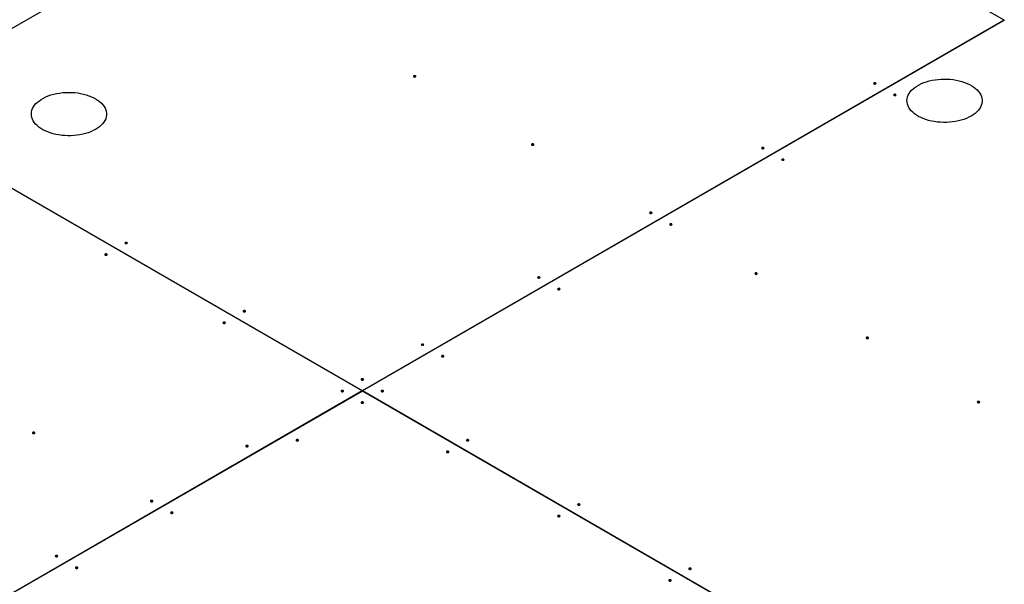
# Model space of a CAD drawing. Header units: millimetres. Extents: x 5 to 589, y 5 to 450.
# Tile 67 of 91: x 317 to 354, y 253 to 275. Entities that reach past the tile are written whole.
import ezdxf

# ---------------------------------------------------------------- set-up
doc = ezdxf.new("R2010")
doc.units = ezdxf.units.MM
doc.layers.add('TRAIT-FORT', color=4, linetype='Continuous', lineweight=25)

msp = doc.modelspace()

# ---------------------------------------------------------------- linework, layer by layer
at = {"layer": 'TRAIT-FORT', "color": 4, "linetype": 'Continuous', "lineweight": 25}
for p, q in [((335.62637, 285.38967), (311.1643, 271.26801)), ((354.25577, 274.63514), (335.62637, 285.38967)), ((354.25577, 274.63514), (329.79369, 260.51349)), ((354.25959, 274.63294), (329.79752, 260.51128)), ((354.25577, 274.63514), (354.25577, 274.63073)), ((329.78987, 260.51128), (311.16047, 271.26581)), ((329.79369, 260.51349), (311.1643, 271.26801)), ((329.78987, 260.51128), (308.7716, 248.37769)), ((329.79369, 260.50908), (308.77542, 248.37549)), ((329.78987, 260.51128), (329.78987, 260.50687)), ((329.79369, 260.51349), (329.79369, 260.50908)), ((350.52912, 248.53877), (329.79369, 260.50908)), ((350.53294, 248.54098), (329.79752, 260.51128)), ((329.79752, 260.51128), (329.79752, 260.50687))]:
    msp.add_line(p, q, dxfattribs=at)
at = {"layer": 'TRAIT-FORT', "color": 4, "linetype": 'Continuous', "lineweight": 25, "flags": 128}
for points in [[(331.81755, 272.47387), (331.82751, 272.48247), (331.83101, 272.49262), (331.82751, 272.50277), (331.81755, 272.51138), (331.80264, 272.51713), (331.78506, 272.51915), (331.76748, 272.51713), (331.75257, 272.51138), (331.74261, 272.50277), (331.73911, 272.49262), (331.74261, 272.48247), (331.75257, 272.47387), (331.76748, 272.46812), (331.78506, 272.4661), (331.80264, 272.46812), (331.81755, 272.47387)], [(349.35507, 272.20541), (349.36503, 272.21402), (349.36853, 272.22417), (349.36503, 272.23432), (349.35507, 272.24292), (349.34016, 272.24867), (349.32258, 272.25069), (349.305, 272.24867), (349.29009, 272.24292), (349.28013, 272.23432), (349.27664, 272.22417), (349.28013, 272.21402), (349.29009, 272.20541), (349.305, 272.19966), (349.32258, 272.19764), (349.34016, 272.19966), (349.35507, 272.20541)], [(352.99384, 270.97861), (352.90791, 270.9329), (352.81581, 270.89138), (352.71815, 270.85433), (352.61559, 270.822), (352.50881, 270.7946), (352.39851, 270.77232), (352.28544, 270.75531), (352.17034, 270.74367), (352.05398, 270.73749), (351.93713, 270.7368), (351.82057, 270.74161), (351.70508, 270.75189), (351.59143, 270.76757), (351.48037, 270.78855), (351.37264, 270.81468), (351.26896, 270.8458), (351.17002, 270.88169), (351.07647, 270.92211), (350.98894, 270.96681), (350.90802, 271.01547), (350.83423, 271.06778), (350.76808, 271.12338), (350.71, 271.18192), (350.66037, 271.24299), (350.61954, 271.3062), (350.58776, 271.37111), (350.56525, 271.43731), (350.55217, 271.50434), (350.5486, 271.57177), (350.55455, 271.63914), (350.57, 271.70601), (350.59484, 271.77192), (350.6289, 271.83645), (350.67197, 271.89916), (350.72374, 271.95964), (350.78388, 272.01748), (350.85198, 272.07229), (350.9276, 272.12372), (351.01023, 272.17142), (351.09932, 272.21508), (351.19427, 272.25439), (351.29446, 272.28911), (351.39922, 272.319), (351.50785, 272.34386), (351.61963, 272.36352), (351.73381, 272.37786), (351.84964, 272.38678), (351.96634, 272.39022), (352.08314, 272.38815), (352.19926, 272.3806), (352.31393, 272.36761), (352.42638, 272.34927), (352.53586, 272.32569), (352.64166, 272.29704), (352.74305, 272.26351), (352.83938, 272.22532), (352.92999, 272.18273), (353.01429, 272.13601), (353.09171, 272.08548), (353.16173, 272.03148), (353.2239, 271.97436), (353.2778, 271.91451), (353.32307, 271.85232), (353.35941, 271.7882), (353.38657, 271.72259), (353.40438, 271.65592), (353.41272, 271.58864), (353.41152, 271.52118), (353.40081, 271.45401), (353.38065, 271.38756), (353.35117, 271.32228), (353.31258, 271.25861), (353.26512, 271.19697), (353.20912, 271.13776), (353.14495, 271.08138), (353.07303, 271.02822), (352.99384, 270.97861)], [(319.62604, 270.47111), (319.54011, 270.4254), (319.44801, 270.38388), (319.35036, 270.34683), (319.2478, 270.3145), (319.14101, 270.28711), (319.03072, 270.26483), (318.91764, 270.24781), (318.80254, 270.23617), (318.68618, 270.22999), (318.56933, 270.2293), (318.45278, 270.23411), (318.33729, 270.24439), (318.22363, 270.26007), (318.11257, 270.28105), (318.00484, 270.30718), (317.90116, 270.3383), (317.80222, 270.37419), (317.70867, 270.41461), (317.62115, 270.45931), (317.54022, 270.50797), (317.46644, 270.56028), (317.40028, 270.61589), (317.3422, 270.67442), (317.29258, 270.7355), (317.25174, 270.7987), (317.21996, 270.86362), (317.19746, 270.92981), (317.18437, 270.99685), (317.1808, 271.06427), (317.18676, 271.13164), (317.20221, 271.19851), (317.22705, 271.26443), (317.26111, 271.32896), (317.30417, 271.39167), (317.35594, 271.45214), (317.41608, 271.50998), (317.48419, 271.5648), (317.5598, 271.61623), (317.64243, 271.66393), (317.73152, 271.70758), (317.82648, 271.7469), (317.92667, 271.78161), (318.03142, 271.8115), (318.14006, 271.83636), (318.25183, 271.85602), (318.36602, 271.87036), (318.48185, 271.87928), (318.59855, 271.88272), (318.71535, 271.88066), (318.83147, 271.8731), (318.94613, 271.86011), (319.05858, 271.84177), (319.16807, 271.81819), (319.27386, 271.78955), (319.37526, 271.75602), (319.47158, 271.71783), (319.56219, 271.67523), (319.64649, 271.62851), (319.72391, 271.57799), (319.79394, 271.52398), (319.85611, 271.46686), (319.91001, 271.40701), (319.95527, 271.34482), (319.99161, 271.28071), (320.01877, 271.2151), (320.03658, 271.14843), (320.04492, 271.08114), (320.04373, 271.01368), (320.03302, 270.94651), (320.01285, 270.88006), (319.98338, 270.81479), (319.94478, 270.75111), (319.89733, 270.68947), (319.84133, 270.63026), (319.77715, 270.57389), (319.70523, 270.52072), (319.62604, 270.47111)], [(350.11951, 271.76411), (350.12947, 271.77271), (350.13297, 271.78286), (350.12947, 271.79301), (350.11951, 271.80162), (350.1046, 271.80737), (350.08702, 271.80939), (350.06944, 271.80737), (350.05453, 271.80162), (350.04457, 271.79301), (350.04108, 271.78286), (350.04457, 271.77271), (350.05453, 271.76411), (350.06944, 271.75836), (350.08702, 271.75634), (350.1046, 271.75836), (350.11951, 271.76411)], [(336.31819, 269.87571), (336.32815, 269.88431), (336.33164, 269.89446), (336.32815, 269.90461), (336.31819, 269.91322), (336.30328, 269.91897), (336.2857, 269.92098), (336.26812, 269.91897), (336.25321, 269.91322), (336.24325, 269.90461), (336.23975, 269.89446), (336.24325, 269.88431), (336.25321, 269.87571), (336.26812, 269.86996), (336.2857, 269.86794), (336.30328, 269.86996), (336.31819, 269.87571)], [(345.08695, 269.74148), (345.09691, 269.75008), (345.10041, 269.76023), (345.09691, 269.77038), (345.08695, 269.77899), (345.07204, 269.78474), (345.05446, 269.78676), (345.03688, 269.78474), (345.02197, 269.77899), (345.01201, 269.77038), (345.00851, 269.76023), (345.01201, 269.75008), (345.02197, 269.74148), (345.03688, 269.73573), (345.05446, 269.73371), (345.07204, 269.73573), (345.08695, 269.74148)], [(345.85139, 269.30017), (345.86135, 269.30878), (345.86485, 269.31893), (345.86135, 269.32908), (345.85139, 269.33768), (345.83648, 269.34343), (345.8189, 269.34545), (345.80132, 269.34343), (345.78641, 269.33768), (345.77645, 269.32908), (345.77295, 269.31893), (345.77645, 269.30878), (345.78641, 269.30017), (345.80132, 269.29442), (345.8189, 269.29241), (345.83648, 269.29442), (345.85139, 269.30017)], [(340.81883, 267.27754), (340.82879, 267.28615), (340.83228, 267.2963), (340.82879, 267.30645), (340.81883, 267.31505), (340.80392, 267.3208), (340.78634, 267.32282), (340.76876, 267.3208), (340.75385, 267.31505), (340.74389, 267.30645), (340.74039, 267.2963), (340.74389, 267.28615), (340.75385, 267.27754), (340.76876, 267.27179), (340.78634, 267.26977), (340.80392, 267.27179), (340.81883, 267.27754)], [(341.58327, 266.83624), (341.59323, 266.84484), (341.59672, 266.855), (341.59323, 266.86515), (341.58327, 266.87375), (341.56836, 266.8795), (341.55078, 266.88152), (341.53319, 266.8795), (341.51829, 266.87375), (341.50833, 266.86515), (341.50483, 266.855), (341.50833, 266.84484), (341.51829, 266.83624), (341.53319, 266.83049), (341.55078, 266.82847), (341.56836, 266.83049), (341.58327, 266.83624)], [(320.8249, 266.12795), (320.83486, 266.13656), (320.83836, 266.14671), (320.83486, 266.15686), (320.8249, 266.16546), (320.81, 266.17121), (320.79242, 266.17323), (320.77483, 266.17121), (320.75993, 266.16546), (320.74997, 266.15686), (320.74647, 266.14671), (320.74997, 266.13656), (320.75993, 266.12795), (320.77483, 266.1222), (320.79242, 266.12018), (320.81, 266.1222), (320.8249, 266.12795)], [(320.06046, 265.68665), (320.07042, 265.69525), (320.07392, 265.7054), (320.07042, 265.71555), (320.06046, 265.72416), (320.04556, 265.72991), (320.02798, 265.73193), (320.01039, 265.72991), (319.99549, 265.72416), (319.98553, 265.71555), (319.98203, 265.7054), (319.98553, 265.69525), (319.99549, 265.68665), (320.01039, 265.6809), (320.02798, 265.67888), (320.04556, 265.6809), (320.06046, 265.68665)], [(344.83214, 264.96071), (344.8421, 264.96931), (344.84559, 264.97946), (344.8421, 264.98961), (344.83214, 264.99822), (344.81723, 265.00397), (344.79965, 265.00599), (344.78206, 265.00397), (344.76716, 264.99822), (344.7572, 264.98961), (344.7537, 264.97946), (344.7572, 264.96931), (344.76716, 264.96071), (344.78206, 264.95496), (344.79965, 264.95294), (344.81723, 264.95496), (344.83214, 264.96071)], [(336.5507, 264.81361), (336.56066, 264.82221), (336.56416, 264.83236), (336.56066, 264.84251), (336.5507, 264.85112), (336.5358, 264.85687), (336.51822, 264.85889), (336.50063, 264.85687), (336.48573, 264.85112), (336.47577, 264.84251), (336.47227, 264.83236), (336.47577, 264.82221), (336.48573, 264.81361), (336.50063, 264.80786), (336.51822, 264.80584), (336.5358, 264.80786), (336.5507, 264.81361)], [(337.31514, 264.37231), (337.3251, 264.38091), (337.3286, 264.39106), (337.3251, 264.40121), (337.31514, 264.40982), (337.30024, 264.41557), (337.28266, 264.41758), (337.26507, 264.41557), (337.25017, 264.40982), (337.24021, 264.40121), (337.23671, 264.39106), (337.24021, 264.38091), (337.25017, 264.37231), (337.26507, 264.36656), (337.28266, 264.36454), (337.30024, 264.36656), (337.31514, 264.37231)], [(325.32554, 263.52979), (325.3355, 263.53839), (325.339, 263.54854), (325.3355, 263.55869), (325.32554, 263.5673), (325.31064, 263.57305), (325.29305, 263.57507), (325.27547, 263.57305), (325.26057, 263.5673), (325.25061, 263.55869), (325.24711, 263.54854), (325.25061, 263.53839), (325.26057, 263.52979), (325.27547, 263.52404), (325.29305, 263.52202), (325.31064, 263.52404), (325.32554, 263.52979)], [(324.5611, 263.08849), (324.57106, 263.09709), (324.57456, 263.10724), (324.57106, 263.11739), (324.5611, 263.126), (324.5462, 263.13175), (324.52862, 263.13376), (324.51103, 263.13175), (324.49613, 263.126), (324.48617, 263.11739), (324.48267, 263.10724), (324.48617, 263.09709), (324.49613, 263.08849), (324.51103, 263.08274), (324.52862, 263.08072), (324.5462, 263.08274), (324.5611, 263.08849)], [(332.1195, 262.25553), (332.12946, 262.26413), (332.13296, 262.27428), (332.12946, 262.28443), (332.1195, 262.29304), (332.1046, 262.29879), (332.08701, 262.30081), (332.06943, 262.29879), (332.05452, 262.29304), (332.04456, 262.28443), (332.04107, 262.27428), (332.04456, 262.26413), (332.05452, 262.25553), (332.06943, 262.24978), (332.08701, 262.24776), (332.1046, 262.24978), (332.1195, 262.25553)], [(349.06968, 262.51443), (349.07964, 262.52303), (349.08314, 262.53318), (349.07964, 262.54333), (349.06968, 262.55194), (349.05477, 262.55769), (349.03719, 262.5597), (349.01961, 262.55769), (349.0047, 262.55194), (348.99474, 262.54333), (348.99125, 262.53318), (348.99474, 262.52303), (349.0047, 262.51443), (349.01961, 262.50868), (349.03719, 262.50666), (349.05477, 262.50868), (349.06968, 262.51443)], [(332.88394, 261.81423), (332.8939, 261.82283), (332.8974, 261.83298), (332.8939, 261.84313), (332.88394, 261.85174), (332.86904, 261.85749), (332.85145, 261.85951), (332.83387, 261.85749), (332.81896, 261.85174), (332.809, 261.84313), (332.80551, 261.83298), (332.809, 261.82283), (332.81896, 261.81423), (332.83387, 261.80848), (332.85145, 261.80646), (332.86904, 261.80848), (332.88394, 261.81423)], [(329.82618, 260.93162), (329.83614, 260.94023), (329.83964, 260.95038), (329.83614, 260.96053), (329.82618, 260.96913), (329.81128, 260.97488), (329.79369, 260.9769), (329.77611, 260.97488), (329.76121, 260.96913), (329.75125, 260.96053), (329.74775, 260.95038), (329.75125, 260.94023), (329.76121, 260.93162), (329.77611, 260.92587), (329.79369, 260.92385), (329.81128, 260.92587), (329.82618, 260.93162)], [(329.06174, 260.49032), (329.0717, 260.49893), (329.0752, 260.50908), (329.0717, 260.51923), (329.06174, 260.52783), (329.04684, 260.53358), (329.02925, 260.5356), (329.01167, 260.53358), (328.99677, 260.52783), (328.98681, 260.51923), (328.98331, 260.50908), (328.98681, 260.49893), (328.99677, 260.49032), (329.01167, 260.48457), (329.02925, 260.48255), (329.04684, 260.48457), (329.06174, 260.49032)], [(330.59062, 260.49032), (330.60058, 260.49893), (330.60408, 260.50908), (330.60058, 260.51923), (330.59062, 260.52783), (330.57572, 260.53358), (330.55813, 260.5356), (330.54055, 260.53358), (330.52565, 260.52783), (330.51569, 260.51923), (330.51219, 260.50908), (330.51569, 260.49893), (330.52565, 260.49032), (330.54055, 260.48457), (330.55813, 260.48255), (330.57572, 260.48457), (330.59062, 260.49032)], [(329.82618, 260.04902), (329.83614, 260.05762), (329.83964, 260.06778), (329.83614, 260.07793), (329.82618, 260.08653), (329.81128, 260.09228), (329.79369, 260.0943), (329.77611, 260.09228), (329.76121, 260.08653), (329.75125, 260.07793), (329.74775, 260.06778), (329.75125, 260.05762), (329.76121, 260.04902), (329.77611, 260.04327), (329.79369, 260.04125), (329.81128, 260.04327), (329.82618, 260.04902)], [(353.30722, 260.06814), (353.31718, 260.07675), (353.32068, 260.0869), (353.31718, 260.09705), (353.30722, 260.10565), (353.29232, 260.1114), (353.27474, 260.11342), (353.25715, 260.1114), (353.24225, 260.10565), (353.23229, 260.09705), (353.22879, 260.0869), (353.23229, 260.07675), (353.24225, 260.06814), (353.25715, 260.06239), (353.27474, 260.06037), (353.29232, 260.06239), (353.30722, 260.06814)], [(317.30084, 258.89722), (317.3108, 258.90583), (317.31429, 258.91598), (317.3108, 258.92613), (317.30084, 258.93473), (317.28593, 258.94048), (317.26835, 258.9425), (317.25077, 258.94048), (317.23586, 258.93473), (317.2259, 258.92613), (317.2224, 258.91598), (317.2259, 258.90583), (317.23586, 258.89722), (317.25077, 258.89147), (317.26835, 258.88945), (317.28593, 258.89147), (317.30084, 258.89722)], [(327.34558, 258.617), (327.35554, 258.6256), (327.35903, 258.63575), (327.35554, 258.6459), (327.34558, 258.65451), (327.33067, 258.66026), (327.31309, 258.66228), (327.2955, 258.66026), (327.2806, 258.65451), (327.27064, 258.6459), (327.26714, 258.63575), (327.27064, 258.6256), (327.2806, 258.617), (327.2955, 258.61125), (327.31309, 258.60923), (327.33067, 258.61125), (327.34558, 258.617)], [(333.83949, 258.61479), (333.84945, 258.62339), (333.85295, 258.63354), (333.84945, 258.64369), (333.83949, 258.6523), (333.82459, 258.65805), (333.807, 258.66007), (333.78942, 258.65805), (333.77451, 258.6523), (333.76455, 258.64369), (333.76106, 258.63354), (333.76455, 258.62339), (333.77451, 258.61479), (333.78942, 258.60904), (333.807, 258.60702), (333.82459, 258.60904), (333.83949, 258.61479)], [(325.43161, 258.39469), (325.44157, 258.4033), (325.44507, 258.41345), (325.44157, 258.4236), (325.43161, 258.4322), (325.4167, 258.43795), (325.39912, 258.43997), (325.38154, 258.43795), (325.36663, 258.4322), (325.35667, 258.4236), (325.35317, 258.41345), (325.35667, 258.4033), (325.36663, 258.39469), (325.38154, 258.38894), (325.39912, 258.38692), (325.4167, 258.38894), (325.43161, 258.39469)], [(333.07505, 258.17349), (333.08501, 258.18209), (333.08851, 258.19224), (333.08501, 258.20239), (333.07505, 258.211), (333.06015, 258.21675), (333.04256, 258.21877), (333.02498, 258.21675), (333.01007, 258.211), (333.00011, 258.20239), (332.99662, 258.19224), (333.00011, 258.18209), (333.01007, 258.17349), (333.02498, 258.16774), (333.04256, 258.16572), (333.06015, 258.16774), (333.07505, 258.17349)], [(321.80148, 256.29906), (321.81144, 256.30766), (321.81493, 256.31781), (321.81144, 256.32796), (321.80148, 256.33657), (321.78657, 256.34232), (321.76899, 256.34434), (321.7514, 256.34232), (321.7365, 256.33657), (321.72654, 256.32796), (321.72304, 256.31781), (321.72654, 256.30766), (321.7365, 256.29906), (321.7514, 256.29331), (321.76899, 256.29129), (321.78657, 256.29331), (321.80148, 256.29906)], [(322.56592, 255.85776), (322.57588, 255.86636), (322.57937, 255.87651), (322.57588, 255.88666), (322.56592, 255.89527), (322.55101, 255.90102), (322.53343, 255.90304), (322.51584, 255.90102), (322.50094, 255.89527), (322.49098, 255.88666), (322.48748, 255.87651), (322.49098, 255.86636), (322.50094, 255.85776), (322.51584, 255.85201), (322.53343, 255.84999), (322.55101, 255.85201), (322.56592, 255.85776)], [(338.07704, 256.16851), (338.087, 256.17711), (338.09049, 256.18726), (338.087, 256.19741), (338.07704, 256.20602), (338.06213, 256.21177), (338.04455, 256.21379), (338.02696, 256.21177), (338.01206, 256.20602), (338.0021, 256.19741), (337.9986, 256.18726), (338.0021, 256.17711), (338.01206, 256.16851), (338.02696, 256.16276), (338.04455, 256.16074), (338.06213, 256.16276), (338.07704, 256.16851)], [(337.3126, 255.72721), (337.32256, 255.73581), (337.32605, 255.74596), (337.32256, 255.75611), (337.3126, 255.76472), (337.29769, 255.77047), (337.28011, 255.77248), (337.26252, 255.77047), (337.24762, 255.76472), (337.23766, 255.75611), (337.23416, 255.74596), (337.23766, 255.73581), (337.24762, 255.72721), (337.26252, 255.72146), (337.28011, 255.71944), (337.29769, 255.72146), (337.3126, 255.72721)], [(318.17134, 254.20343), (318.1813, 254.21203), (318.1848, 254.22218), (318.1813, 254.23233), (318.17134, 254.24094), (318.15644, 254.24669), (318.13885, 254.24871), (318.12127, 254.24669), (318.10637, 254.24094), (318.09641, 254.23233), (318.09291, 254.22218), (318.09641, 254.21203), (318.10637, 254.20343), (318.12127, 254.19768), (318.13885, 254.19566), (318.15644, 254.19768), (318.17134, 254.20343)], [(318.93578, 253.76213), (318.94574, 253.77073), (318.94924, 253.78088), (318.94574, 253.79103), (318.93578, 253.79964), (318.92088, 253.80539), (318.90329, 253.80741), (318.88571, 253.80539), (318.87081, 253.79964), (318.86085, 253.79103), (318.85735, 253.78088), (318.86085, 253.77073), (318.87081, 253.76213), (318.88571, 253.75638), (318.90329, 253.75436), (318.92088, 253.75638), (318.93578, 253.76213)], [(342.31458, 253.72222), (342.32454, 253.73083), (342.32804, 253.74098), (342.32454, 253.75113), (342.31458, 253.75974), (342.29967, 253.76549), (342.28209, 253.7675), (342.26451, 253.76549), (342.2496, 253.75974), (342.23964, 253.75113), (342.23615, 253.74098), (342.23964, 253.73083), (342.2496, 253.72222), (342.26451, 253.71648), (342.28209, 253.71446), (342.29967, 253.71648), (342.31458, 253.72222)], [(341.55014, 253.28092), (341.5601, 253.28953), (341.5636, 253.29968), (341.5601, 253.30983), (341.55014, 253.31843), (341.53523, 253.32418), (341.51765, 253.3262), (341.50007, 253.32418), (341.48516, 253.31843), (341.4752, 253.30983), (341.47171, 253.29968), (341.4752, 253.28953), (341.48516, 253.28092), (341.50007, 253.27517), (341.51765, 253.27315), (341.53523, 253.27517), (341.55014, 253.28092)]]:
    msp.add_lwpolyline(points, dxfattribs=at)
at = {"layer": 'TRAIT-FORT', "color": 4, "linetype": 'Continuous', "lineweight": 25}
for centre, start, end in [((331.78506, 272.42161), 56.605369, 123.394631), ((349.32258, 272.15315), 56.60537, 123.39463), ((350.08702, 271.71185), 56.605366, 123.394634), ((336.2857, 269.82345), 56.605361, 123.394639), ((345.05446, 269.68922), 56.60536, 123.39464), ((345.8189, 269.24792), 56.605366, 123.394634), ((340.78634, 267.22528), 56.605359, 123.394641), ((341.55078, 266.78398), 56.605367, 123.394633), ((320.79242, 266.07569), 56.605365, 123.394635), ((320.02798, 265.63439), 56.605374, 123.394626), ((344.79965, 264.90845), 56.60536, 123.39464), ((336.51822, 264.76135), 56.605371, 123.394629), ((337.28266, 264.32005), 56.60537, 123.39463), ((325.29305, 263.47753), 56.605369, 123.394631), ((324.52862, 263.03623), 56.605373, 123.394627), ((349.03719, 262.46217), 56.605365, 123.394635), ((332.08701, 262.20327), 56.605371, 123.394629), ((332.85145, 261.76197), 56.605367, 123.394633), ((329.79369, 260.87937), 56.605364, 123.394636), ((329.02925, 260.43807), 56.605364, 123.394636), ((330.55813, 260.43807), 56.60537, 123.39463), ((329.79369, 259.99676), 56.605369, 123.394631), ((353.27474, 260.01589), 56.60536, 123.39464), ((317.26835, 258.84497), 56.605363, 123.394637), ((327.31309, 258.56474), 56.605372, 123.394628), ((333.807, 258.56253), 56.605362, 123.394638), ((325.39912, 258.34243), 56.605371, 123.394629), ((333.04256, 258.12123), 56.605361, 123.394639), ((321.76899, 256.2468), 56.605372, 123.394628), ((338.04455, 256.11625), 56.605362, 123.394638), ((322.53343, 255.8055), 56.605367, 123.394633), ((337.28011, 255.67495), 56.605368, 123.394632), ((318.13885, 254.15117), 56.605365, 123.394635), ((318.90329, 253.70987), 56.605373, 123.394627), ((342.28209, 253.66997), 56.605364, 123.394636), ((341.51765, 253.22867), 56.605363, 123.394637)]:
    msp.add_arc(centre, 0.06523, start, end, dxfattribs=at)

doc.saveas('drawing.dxf')
